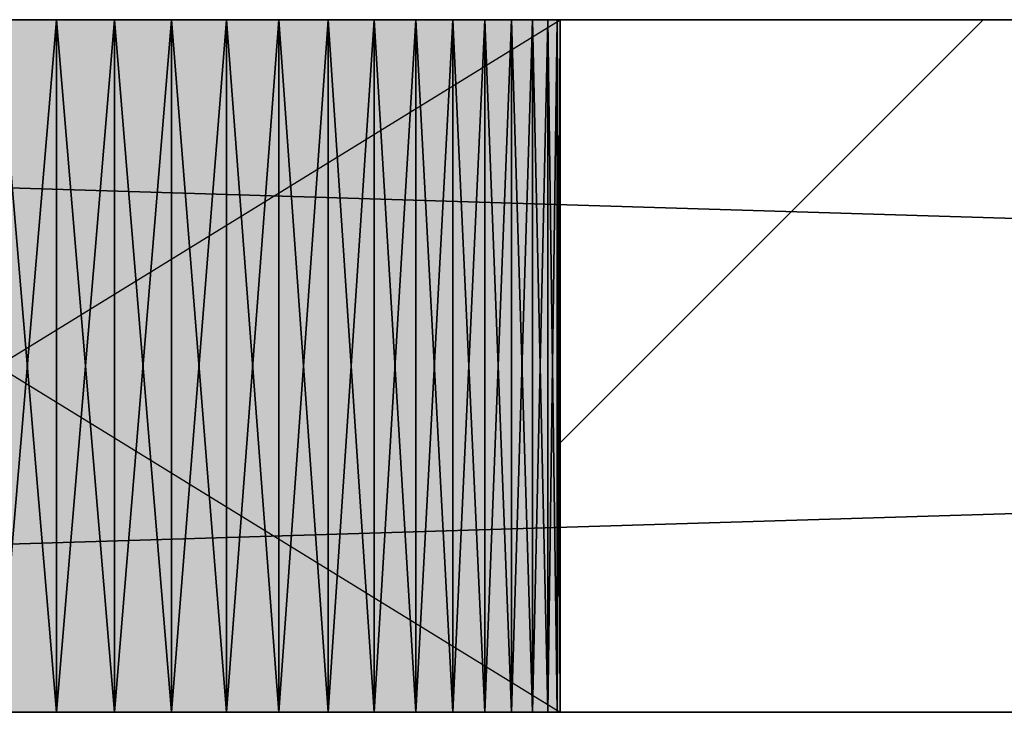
# Model space of a CAD drawing. Header units: millimetres. Extents: x 40580 to 559114, y -343730 to 81020.
# Tile 8 of 256: x 188107 to 188391, y -81004 to -80804. Entities that reach past the tile are written whole.
import ezdxf

# ---------------------------------------------------------------- set-up
doc = ezdxf.new("R2010")
doc.units = ezdxf.units.MM
doc.linetypes.add('______11', pattern=[500, 400, -50, 0, -50])
doc.linetypes.add('______5', pattern=[1100, 800, -100, 100, -100])
for name, color, linetype in [('____________', 7, 'Continuous'), ('___________________', 253, '______5'), ('__________________________', 22, 'Continuous')]:
    doc.layers.add(name, color=color, linetype=linetype)
doc.layers.add('Standard', color=7, linetype='Continuous', lineweight=25)

msp = doc.modelspace()

# ---------------------------------------------------------------- linework, layer by layer
at = {"layer": '____________', "color": 253, "linetype": '______5'}
msp.add_lwpolyline([(188263.01, -80926.32), (188368.61, -80820.72), (188368.61, -80820.72), (188385.23, -80804.09)], dxfattribs=at)
at = {"layer": '___________________', "color": 253, "linetype": '______11'}
msp.add_line((177180.51, -80804.09), (224260.51, -80804.09), dxfattribs=at)
msp.add_line((177180.51, -80804.09), (224260.51, -80804.09), dxfattribs=at)
at = {"layer": '__________________________', "color": 92, "linetype": 'Continuous'}
for p, q in [((188263.01, -80804.09), (187938.01, -80804.09)), ((187938.01, -80804.09), (188263.01, -81004.09)), ((187938.01, -81004.09), (188263.01, -80804.09)), ((188263.01, -81004.09), (188263.01, -80804.09)), ((187938.01, -81004.09), (188263.01, -81004.09))]:
    msp.add_line(p, q, dxfattribs=at)
at = {"layer": 'Standard', "color": 3, "linetype": 'Continuous'}
for points in [[(187938.01, -81004.09), (187938.01, -80804.09), (188263.01, -81004.09)], [(188263.01, -81004.09), (187938.01, -80804.09), (188263.01, -80804.09)]]:
    msp.add_solid(points, dxfattribs=at)

# ---------------------------------------------------------------- meshes
at = {"layer": '____________', "color": 7, "linetype": 'Continuous'}
mesh = msp.add_polyface(dxfattribs=at)
corners = [(193100.51, -80804.09, -3800), (186500.51, -80804.09, -3800), (186500.51, -80804.09, -350), (193100.51, -80804.09, -350), (188255.05, -80804.09, -2469.78), (188248.96, -80804.09, -2453.91), (188241.23, -80804.09, -2438.75), (188231.97, -80804.09, -2424.48), (188221.27, -80804.09, -2411.27), (188209.24, -80804.09, -2399.24), (188196.02, -80804.09, -2388.53), (188181.76, -80804.09, -2379.27), (188166.6, -80804.09, -2371.55), (188150.72, -80804.09, -2365.45), (188134.29, -80804.09, -2361.05), (188117.49, -80804.09, -2358.39), (188100.51, -80804.09, -2357.5), (188083.52, -80804.09, -2358.39), (188066.72, -80804.09, -2361.05), (188050.29, -80804.09, -2365.45), (188034.41, -80804.09, -2371.55), (188019.26, -80804.09, -2379.27), (188004.99, -80804.09, -2388.53), (187991.77, -80804.09, -2399.24), (187979.74, -80804.09, -2411.27), (187969.04, -80804.09, -2424.48), (187959.78, -80804.09, -2438.75), (187952.05, -80804.09, -2453.91), (187945.96, -80804.09, -2469.78), (187941.56, -80804.09, -2486.21), (187938.9, -80804.09, -2503.01), (187938.01, -80804.09, -2520), (187938.9, -80804.09, -2536.99), (187941.56, -80804.09, -2553.79), (187945.96, -80804.09, -2570.22), (187952.05, -80804.09, -2586.09), (187959.78, -80804.09, -2601.25), (187969.04, -80804.09, -2615.52), (187979.74, -80804.09, -2628.73), (187991.77, -80804.09, -2640.76), (188004.99, -80804.09, -2651.47), (188019.26, -80804.09, -2660.73), (188034.41, -80804.09, -2668.45), (188050.29, -80804.09, -2674.55), (188066.72, -80804.09, -2678.95), (188083.52, -80804.09, -2681.61), (188100.51, -80804.09, -2682.5), (188117.49, -80804.09, -2681.61), (188134.29, -80804.09, -2678.95), (188150.72, -80804.09, -2674.55), (188166.6, -80804.09, -2668.45), (188181.76, -80804.09, -2660.73), (188196.02, -80804.09, -2651.47), (188209.24, -80804.09, -2640.76), (188221.27, -80804.09, -2628.73), (188231.97, -80804.09, -2615.52), (188241.23, -80804.09, -2601.25), (188248.96, -80804.09, -2586.09), (188255.05, -80804.09, -2570.22), (188259.45, -80804.09, -2553.79), (188262.12, -80804.09, -2536.99), (188263.01, -80804.09, -2520), (188262.12, -80804.09, -2503.01), (188259.45, -80804.09, -2486.21), (188855.05, -80804.09, -2469.78), (188848.96, -80804.09, -2453.91), (188841.23, -80804.09, -2438.75), (188831.97, -80804.09, -2424.48), (188821.27, -80804.09, -2411.27), (188809.24, -80804.09, -2399.24), (188796.02, -80804.09, -2388.53), (188781.76, -80804.09, -2379.27), (188766.6, -80804.09, -2371.55), (188750.72, -80804.09, -2365.45), (188734.29, -80804.09, -2361.05), (188717.49, -80804.09, -2358.39), (188700.51, -80804.09, -2357.5), (188683.52, -80804.09, -2358.39), (188666.72, -80804.09, -2361.05), (188650.29, -80804.09, -2365.45), (188634.41, -80804.09, -2371.55), (188619.26, -80804.09, -2379.27), (188604.99, -80804.09, -2388.53), (188591.77, -80804.09, -2399.24), (188579.74, -80804.09, -2411.27), (188569.04, -80804.09, -2424.48), (188559.78, -80804.09, -2438.75), (188552.05, -80804.09, -2453.91), (188545.96, -80804.09, -2469.78), (188541.56, -80804.09, -2486.21), (188538.9, -80804.09, -2503.01), (188538.01, -80804.09, -2520), (188538.9, -80804.09, -2536.99), (188541.56, -80804.09, -2553.79), (188545.96, -80804.09, -2570.22), (188552.05, -80804.09, -2586.09), (188559.78, -80804.09, -2601.25), (188569.04, -80804.09, -2615.52), (188579.74, -80804.09, -2628.73), (188591.77, -80804.09, -2640.76), (188604.99, -80804.09, -2651.47), (188619.26, -80804.09, -2660.73), (188634.41, -80804.09, -2668.45), (188650.29, -80804.09, -2674.55), (188666.72, -80804.09, -2678.95), (188683.52, -80804.09, -2681.61), (188700.51, -80804.09, -2682.5), (188717.49, -80804.09, -2681.61), (188734.29, -80804.09, -2678.95), (188750.72, -80804.09, -2674.55), (188766.6, -80804.09, -2668.45), (188781.76, -80804.09, -2660.73), (188796.02, -80804.09, -2651.47), (188809.24, -80804.09, -2640.76), (188821.27, -80804.09, -2628.73), (188831.97, -80804.09, -2615.52), (188841.23, -80804.09, -2601.25), (188848.96, -80804.09, -2586.09), (188855.05, -80804.09, -2570.22), (188859.45, -80804.09, -2553.79), (188862.12, -80804.09, -2536.99), (188863.01, -80804.09, -2520), (188862.12, -80804.09, -2503.01), (188859.45, -80804.09, -2486.21), (190355.05, -80804.09, -2469.78), (190348.96, -80804.09, -2453.91), (190341.23, -80804.09, -2438.75), (190331.97, -80804.09, -2424.48), (190321.27, -80804.09, -2411.27), (190309.24, -80804.09, -2399.24), (190296.02, -80804.09, -2388.53), (190281.76, -80804.09, -2379.27), (190266.6, -80804.09, -2371.55), (190250.72, -80804.09, -2365.45), (190234.29, -80804.09, -2361.05), (190217.49, -80804.09, -2358.39), (190200.51, -80804.09, -2357.5), (190183.52, -80804.09, -2358.39), (190166.72, -80804.09, -2361.05), (190150.29, -80804.09, -2365.45), (190134.41, -80804.09, -2371.55), (190119.26, -80804.09, -2379.27), (190104.99, -80804.09, -2388.53), (190091.77, -80804.09, -2399.24), (190079.74, -80804.09, -2411.27), (190069.04, -80804.09, -2424.48), (190059.78, -80804.09, -2438.75), (190052.05, -80804.09, -2453.91), (190045.96, -80804.09, -2469.78), (190041.56, -80804.09, -2486.21), (190038.9, -80804.09, -2503.01), (190038.01, -80804.09, -2520), (190038.9, -80804.09, -2536.99), (190041.56, -80804.09, -2553.79), (190045.96, -80804.09, -2570.22), (190052.05, -80804.09, -2586.09), (190059.78, -80804.09, -2601.25), (190069.04, -80804.09, -2615.52), (190079.74, -80804.09, -2628.73), (190091.77, -80804.09, -2640.76), (190104.99, -80804.09, -2651.47), (190119.26, -80804.09, -2660.73), (190134.41, -80804.09, -2668.45), (190150.29, -80804.09, -2674.55), (190166.72, -80804.09, -2678.95), (190183.52, -80804.09, -2681.61), (190200.51, -80804.09, -2682.5), (190217.49, -80804.09, -2681.61), (190234.29, -80804.09, -2678.95), (190250.72, -80804.09, -2674.55), (190266.6, -80804.09, -2668.45), (190281.76, -80804.09, -2660.73), (190296.02, -80804.09, -2651.47), (190309.24, -80804.09, -2640.76), (190321.27, -80804.09, -2628.73), (190331.97, -80804.09, -2615.52), (190341.23, -80804.09, -2601.25), (190348.96, -80804.09, -2586.09), (190355.05, -80804.09, -2570.22), (190359.45, -80804.09, -2553.79), (190362.12, -80804.09, -2536.99), (190363.01, -80804.09, -2520), (190362.12, -80804.09, -2503.01), (190359.45, -80804.09, -2486.21)]
mesh.append_faces([[corners[k] for k in face] for face in [(0, 57, 104), (0, 119, 165), (138, 122, 3), (79, 5, 3)]], dxfattribs={"vtx0": -1, "vtx1": -1, "vtx2": -1, "color": 7})
mesh.append_faces([[corners[k] for k in face] for face in [(93, 57, 58), (60, 92, 93), (120, 155, 156), (121, 148, 149), (151, 120, 121), (0, 124, 125), (127, 3, 0), (148, 121, 122), (90, 4, 5), (9, 2, 3), (24, 1, 2)]], dxfattribs={"vtx0": -1, "vtx2": -1, "color": 7})
mesh.append_faces([[corners[k] for k in face] for face in [(58, 59, 93), (59, 60, 93), (60, 61, 92), (61, 62, 92), (62, 63, 92), (63, 4, 92), (93, 94, 57), (94, 95, 57), (95, 96, 57), (96, 97, 57), (97, 98, 57), (98, 99, 57), (99, 100, 57), (100, 101, 57), (101, 102, 57), (102, 103, 57), (103, 104, 57), (104, 105, 0), (105, 106, 0), (106, 107, 0), (107, 108, 0), (108, 109, 0), (109, 110, 0), (110, 111, 0), (111, 112, 0), (112, 113, 0), (113, 114, 0), (114, 115, 0), (115, 116, 0), (116, 117, 0), (117, 118, 0), (118, 119, 0), (119, 120, 156), (156, 157, 119), (157, 158, 119), (158, 159, 119), (159, 160, 119), (160, 161, 119), (161, 162, 119), (162, 163, 119), (163, 164, 119), (164, 165, 119), (165, 166, 0), (166, 167, 0), (167, 168, 0), (168, 169, 0), (169, 170, 0), (170, 171, 0), (171, 172, 0), (172, 173, 0), (173, 174, 0), (174, 175, 0), (175, 176, 0), (176, 177, 0), (177, 178, 0), (178, 179, 0), (179, 180, 0), (180, 181, 0), (181, 182, 0), (182, 183, 0), (183, 124, 0), (149, 150, 121), (150, 151, 121), (151, 152, 120), (152, 153, 120), (153, 154, 120), (154, 155, 120), (125, 126, 0), (126, 127, 0), (127, 128, 3), (128, 129, 3), (129, 130, 3), (130, 131, 3), (131, 132, 3), (132, 133, 3), (133, 134, 3), (134, 135, 3), (135, 136, 3), (136, 137, 3), (137, 138, 3), (138, 139, 122), (139, 140, 122), (140, 141, 122), (141, 142, 122), (142, 143, 122), (143, 144, 122), (144, 145, 122), (145, 146, 122), (146, 147, 122), (147, 148, 122), (122, 123, 3), (123, 64, 3), (64, 65, 3), (65, 66, 3), (66, 67, 3), (67, 68, 3), (68, 69, 3), (69, 70, 3), (70, 71, 3), (71, 72, 3), (72, 73, 3), (73, 74, 3), (74, 75, 3), (75, 76, 3), (76, 77, 3), (77, 78, 3), (78, 79, 3), (79, 80, 5), (80, 81, 5), (81, 82, 5), (82, 83, 5), (83, 84, 5), (84, 85, 5), (85, 86, 5), (86, 87, 5), (87, 88, 5), (88, 89, 5), (89, 90, 5), (90, 91, 4), (91, 92, 4), (5, 6, 3), (6, 7, 3), (7, 8, 3), (8, 9, 3), (9, 10, 2), (10, 11, 2), (11, 12, 2), (12, 13, 2), (13, 14, 2), (14, 15, 2), (15, 16, 2), (16, 17, 2), (17, 18, 2), (18, 19, 2), (19, 20, 2), (20, 21, 2), (21, 22, 2), (22, 23, 2), (23, 24, 2), (24, 25, 1), (25, 26, 1), (26, 27, 1), (27, 28, 1), (28, 29, 1), (29, 30, 1), (30, 31, 1), (31, 32, 1), (32, 33, 1), (33, 34, 1), (34, 35, 1), (35, 36, 1), (36, 37, 1), (37, 38, 1), (38, 39, 1), (39, 40, 1), (40, 41, 1), (41, 42, 1), (42, 43, 1), (43, 44, 1), (44, 45, 1), (45, 46, 1), (46, 47, 1), (47, 48, 1), (48, 49, 1), (49, 50, 1), (50, 51, 1), (51, 52, 1), (0, 1, 52), (52, 53, 0), (53, 54, 0), (54, 55, 0), (55, 56, 0), (56, 57, 0)]], dxfattribs={"vtx1": -1, "vtx2": -1, "color": 7})
mesh = msp.add_polyface(dxfattribs=at)
corners = [(186500.51, -81004.09, -3800), (186500.51, -80804.09, -3800), (193100.51, -80804.09, -3800), (193100.51, -81004.09, -3800)]
mesh.append_faces([[corners[k] for k in face] for face in [(1, 2, 0)]], dxfattribs={"vtx1": -1, "color": 7})
mesh.append_faces([[corners[k] for k in face] for face in [(2, 3, 0)]], dxfattribs={"vtx2": -1, "color": 7})
mesh = msp.add_polyface(dxfattribs=at)
corners = [(186500.51, -80804.09, -350), (186500.51, -81004.09, -350), (193100.51, -81004.09, -350), (193100.51, -80804.09, -350)]
mesh.append_faces([[corners[k] for k in face] for face in [(1, 2, 0)]], dxfattribs={"vtx1": -1, "color": 7})
mesh.append_faces([[corners[k] for k in face] for face in [(2, 3, 0)]], dxfattribs={"vtx2": -1, "color": 7})
mesh = msp.add_polyface(dxfattribs=at)
corners = [(188117.49, -80804.09, -2681.61), (188100.51, -80804.09, -2682.5), (188100.51, -81004.09, -2682.5), (188117.49, -81004.09, -2681.61)]
mesh.append_faces([[corners[k] for k in face] for face in [(1, 2, 0)]], dxfattribs={"vtx1": -1, "color": 7})
mesh.append_faces([[corners[k] for k in face] for face in [(2, 3, 0)]], dxfattribs={"vtx2": -1, "color": 7})
mesh = msp.add_polyface(dxfattribs=at)
corners = [(188100.51, -80804.09, -2357.5), (188117.49, -80804.09, -2358.39), (188117.49, -81004.09, -2358.39), (188100.51, -81004.09, -2357.5)]
mesh.append_faces([[corners[k] for k in face] for face in [(1, 2, 0)]], dxfattribs={"vtx1": -1, "color": 7})
mesh.append_faces([[corners[k] for k in face] for face in [(2, 3, 0)]], dxfattribs={"vtx2": -1, "color": 7})
mesh = msp.add_polyface(dxfattribs=at)
corners = [(188134.29, -80804.09, -2678.95), (188117.49, -80804.09, -2681.61), (188117.49, -81004.09, -2681.61), (188134.29, -81004.09, -2678.95)]
mesh.append_faces([[corners[k] for k in face] for face in [(1, 2, 0)]], dxfattribs={"vtx1": -1, "color": 7})
mesh.append_faces([[corners[k] for k in face] for face in [(2, 3, 0)]], dxfattribs={"vtx2": -1, "color": 7})
mesh = msp.add_polyface(dxfattribs=at)
corners = [(188117.49, -80804.09, -2358.39), (188134.29, -80804.09, -2361.05), (188134.29, -81004.09, -2361.05), (188117.49, -81004.09, -2358.39)]
mesh.append_faces([[corners[k] for k in face] for face in [(1, 2, 0)]], dxfattribs={"vtx1": -1, "color": 7})
mesh.append_faces([[corners[k] for k in face] for face in [(2, 3, 0)]], dxfattribs={"vtx2": -1, "color": 7})
mesh = msp.add_polyface(dxfattribs=at)
corners = [(188150.72, -80804.09, -2674.55), (188134.29, -80804.09, -2678.95), (188134.29, -81004.09, -2678.95), (188150.72, -81004.09, -2674.55)]
mesh.append_faces([[corners[k] for k in face] for face in [(1, 2, 0)]], dxfattribs={"vtx1": -1, "color": 7})
mesh.append_faces([[corners[k] for k in face] for face in [(2, 3, 0)]], dxfattribs={"vtx2": -1, "color": 7})
mesh = msp.add_polyface(dxfattribs=at)
corners = [(188134.29, -80804.09, -2361.05), (188150.72, -80804.09, -2365.45), (188150.72, -81004.09, -2365.45), (188134.29, -81004.09, -2361.05)]
mesh.append_faces([[corners[k] for k in face] for face in [(1, 2, 0)]], dxfattribs={"vtx1": -1, "color": 7})
mesh.append_faces([[corners[k] for k in face] for face in [(2, 3, 0)]], dxfattribs={"vtx2": -1, "color": 7})
mesh = msp.add_polyface(dxfattribs=at)
corners = [(188166.6, -80804.09, -2668.45), (188150.72, -80804.09, -2674.55), (188150.72, -81004.09, -2674.55), (188166.6, -81004.09, -2668.45)]
mesh.append_faces([[corners[k] for k in face] for face in [(1, 2, 0)]], dxfattribs={"vtx1": -1, "color": 7})
mesh.append_faces([[corners[k] for k in face] for face in [(2, 3, 0)]], dxfattribs={"vtx2": -1, "color": 7})
mesh = msp.add_polyface(dxfattribs=at)
corners = [(188150.72, -80804.09, -2365.45), (188166.6, -80804.09, -2371.55), (188166.6, -81004.09, -2371.55), (188150.72, -81004.09, -2365.45)]
mesh.append_faces([[corners[k] for k in face] for face in [(1, 2, 0)]], dxfattribs={"vtx1": -1, "color": 7})
mesh.append_faces([[corners[k] for k in face] for face in [(2, 3, 0)]], dxfattribs={"vtx2": -1, "color": 7})
mesh = msp.add_polyface(dxfattribs=at)
corners = [(188181.76, -80804.09, -2660.73), (188166.6, -80804.09, -2668.45), (188166.6, -81004.09, -2668.45), (188181.76, -81004.09, -2660.73)]
mesh.append_faces([[corners[k] for k in face] for face in [(1, 2, 0)]], dxfattribs={"vtx1": -1, "color": 7})
mesh.append_faces([[corners[k] for k in face] for face in [(2, 3, 0)]], dxfattribs={"vtx2": -1, "color": 7})
mesh = msp.add_polyface(dxfattribs=at)
corners = [(188166.6, -80804.09, -2371.55), (188181.76, -80804.09, -2379.27), (188181.76, -81004.09, -2379.27), (188166.6, -81004.09, -2371.55)]
mesh.append_faces([[corners[k] for k in face] for face in [(1, 2, 0)]], dxfattribs={"vtx1": -1, "color": 7})
mesh.append_faces([[corners[k] for k in face] for face in [(2, 3, 0)]], dxfattribs={"vtx2": -1, "color": 7})
mesh = msp.add_polyface(dxfattribs=at)
corners = [(188196.02, -80804.09, -2651.47), (188181.76, -80804.09, -2660.73), (188181.76, -81004.09, -2660.73), (188196.02, -81004.09, -2651.47)]
mesh.append_faces([[corners[k] for k in face] for face in [(1, 2, 0)]], dxfattribs={"vtx1": -1, "color": 7})
mesh.append_faces([[corners[k] for k in face] for face in [(2, 3, 0)]], dxfattribs={"vtx2": -1, "color": 7})
mesh = msp.add_polyface(dxfattribs=at)
corners = [(188181.76, -80804.09, -2379.27), (188196.02, -80804.09, -2388.53), (188196.02, -81004.09, -2388.53), (188181.76, -81004.09, -2379.27)]
mesh.append_faces([[corners[k] for k in face] for face in [(1, 2, 0)]], dxfattribs={"vtx1": -1, "color": 7})
mesh.append_faces([[corners[k] for k in face] for face in [(2, 3, 0)]], dxfattribs={"vtx2": -1, "color": 7})
mesh = msp.add_polyface(dxfattribs=at)
corners = [(188209.24, -80804.09, -2640.76), (188196.02, -80804.09, -2651.47), (188196.02, -81004.09, -2651.47), (188209.24, -81004.09, -2640.76)]
mesh.append_faces([[corners[k] for k in face] for face in [(1, 2, 0)]], dxfattribs={"vtx1": -1, "color": 7})
mesh.append_faces([[corners[k] for k in face] for face in [(2, 3, 0)]], dxfattribs={"vtx2": -1, "color": 7})
mesh = msp.add_polyface(dxfattribs=at)
corners = [(188196.02, -80804.09, -2388.53), (188209.24, -80804.09, -2399.24), (188209.24, -81004.09, -2399.24), (188196.02, -81004.09, -2388.53)]
mesh.append_faces([[corners[k] for k in face] for face in [(1, 2, 0)]], dxfattribs={"vtx1": -1, "color": 7})
mesh.append_faces([[corners[k] for k in face] for face in [(2, 3, 0)]], dxfattribs={"vtx2": -1, "color": 7})
mesh = msp.add_polyface(dxfattribs=at)
corners = [(188221.27, -80804.09, -2628.73), (188209.24, -80804.09, -2640.76), (188209.24, -81004.09, -2640.76), (188221.27, -81004.09, -2628.73)]
mesh.append_faces([[corners[k] for k in face] for face in [(1, 2, 0)]], dxfattribs={"vtx1": -1, "color": 7})
mesh.append_faces([[corners[k] for k in face] for face in [(2, 3, 0)]], dxfattribs={"vtx2": -1, "color": 7})
mesh = msp.add_polyface(dxfattribs=at)
corners = [(188209.24, -80804.09, -2399.24), (188221.27, -80804.09, -2411.27), (188221.27, -81004.09, -2411.27), (188209.24, -81004.09, -2399.24)]
mesh.append_faces([[corners[k] for k in face] for face in [(1, 2, 0)]], dxfattribs={"vtx1": -1, "color": 7})
mesh.append_faces([[corners[k] for k in face] for face in [(2, 3, 0)]], dxfattribs={"vtx2": -1, "color": 7})
mesh = msp.add_polyface(dxfattribs=at)
corners = [(188231.97, -80804.09, -2615.52), (188221.27, -80804.09, -2628.73), (188221.27, -81004.09, -2628.73), (188231.97, -81004.09, -2615.52)]
mesh.append_faces([[corners[k] for k in face] for face in [(1, 2, 0)]], dxfattribs={"vtx1": -1, "color": 7})
mesh.append_faces([[corners[k] for k in face] for face in [(2, 3, 0)]], dxfattribs={"vtx2": -1, "color": 7})
mesh = msp.add_polyface(dxfattribs=at)
corners = [(188221.27, -80804.09, -2411.27), (188231.97, -80804.09, -2424.48), (188231.97, -81004.09, -2424.48), (188221.27, -81004.09, -2411.27)]
mesh.append_faces([[corners[k] for k in face] for face in [(1, 2, 0)]], dxfattribs={"vtx1": -1, "color": 7})
mesh.append_faces([[corners[k] for k in face] for face in [(2, 3, 0)]], dxfattribs={"vtx2": -1, "color": 7})
mesh = msp.add_polyface(dxfattribs=at)
corners = [(188241.23, -80804.09, -2601.25), (188231.97, -80804.09, -2615.52), (188231.97, -81004.09, -2615.52), (188241.23, -81004.09, -2601.25)]
mesh.append_faces([[corners[k] for k in face] for face in [(1, 2, 0)]], dxfattribs={"vtx1": -1, "color": 7})
mesh.append_faces([[corners[k] for k in face] for face in [(2, 3, 0)]], dxfattribs={"vtx2": -1, "color": 7})
mesh = msp.add_polyface(dxfattribs=at)
corners = [(188231.97, -80804.09, -2424.48), (188241.23, -80804.09, -2438.75), (188241.23, -81004.09, -2438.75), (188231.97, -81004.09, -2424.48)]
mesh.append_faces([[corners[k] for k in face] for face in [(1, 2, 0)]], dxfattribs={"vtx1": -1, "color": 7})
mesh.append_faces([[corners[k] for k in face] for face in [(2, 3, 0)]], dxfattribs={"vtx2": -1, "color": 7})
mesh = msp.add_polyface(dxfattribs=at)
corners = [(188248.96, -80804.09, -2586.09), (188241.23, -80804.09, -2601.25), (188241.23, -81004.09, -2601.25), (188248.96, -81004.09, -2586.09)]
mesh.append_faces([[corners[k] for k in face] for face in [(1, 2, 0)]], dxfattribs={"vtx1": -1, "color": 7})
mesh.append_faces([[corners[k] for k in face] for face in [(2, 3, 0)]], dxfattribs={"vtx2": -1, "color": 7})
mesh = msp.add_polyface(dxfattribs=at)
corners = [(188241.23, -80804.09, -2438.75), (188248.96, -80804.09, -2453.91), (188248.96, -81004.09, -2453.91), (188241.23, -81004.09, -2438.75)]
mesh.append_faces([[corners[k] for k in face] for face in [(1, 2, 0)]], dxfattribs={"vtx1": -1, "color": 7})
mesh.append_faces([[corners[k] for k in face] for face in [(2, 3, 0)]], dxfattribs={"vtx2": -1, "color": 7})
mesh = msp.add_polyface(dxfattribs=at)
corners = [(188255.05, -80804.09, -2570.22), (188248.96, -80804.09, -2586.09), (188248.96, -81004.09, -2586.09), (188255.05, -81004.09, -2570.22)]
mesh.append_faces([[corners[k] for k in face] for face in [(1, 2, 0)]], dxfattribs={"vtx1": -1, "color": 7})
mesh.append_faces([[corners[k] for k in face] for face in [(2, 3, 0)]], dxfattribs={"vtx2": -1, "color": 7})
mesh = msp.add_polyface(dxfattribs=at)
corners = [(188248.96, -80804.09, -2453.91), (188255.05, -80804.09, -2469.78), (188255.05, -81004.09, -2469.78), (188248.96, -81004.09, -2453.91)]
mesh.append_faces([[corners[k] for k in face] for face in [(1, 2, 0)]], dxfattribs={"vtx1": -1, "color": 7})
mesh.append_faces([[corners[k] for k in face] for face in [(2, 3, 0)]], dxfattribs={"vtx2": -1, "color": 7})
mesh = msp.add_polyface(dxfattribs=at)
corners = [(188259.45, -80804.09, -2553.79), (188255.05, -80804.09, -2570.22), (188255.05, -81004.09, -2570.22), (188259.45, -81004.09, -2553.79)]
mesh.append_faces([[corners[k] for k in face] for face in [(1, 2, 0)]], dxfattribs={"vtx1": -1, "color": 7})
mesh.append_faces([[corners[k] for k in face] for face in [(2, 3, 0)]], dxfattribs={"vtx2": -1, "color": 7})
mesh = msp.add_polyface(dxfattribs=at)
corners = [(188255.05, -80804.09, -2469.78), (188259.45, -80804.09, -2486.21), (188259.45, -81004.09, -2486.21), (188255.05, -81004.09, -2469.78)]
mesh.append_faces([[corners[k] for k in face] for face in [(1, 2, 0)]], dxfattribs={"vtx1": -1, "color": 7})
mesh.append_faces([[corners[k] for k in face] for face in [(2, 3, 0)]], dxfattribs={"vtx2": -1, "color": 7})
mesh = msp.add_polyface(dxfattribs=at)
corners = [(188262.12, -80804.09, -2536.99), (188259.45, -80804.09, -2553.79), (188259.45, -81004.09, -2553.79), (188262.12, -81004.09, -2536.99)]
mesh.append_faces([[corners[k] for k in face] for face in [(1, 2, 0)]], dxfattribs={"vtx1": -1, "color": 7})
mesh.append_faces([[corners[k] for k in face] for face in [(2, 3, 0)]], dxfattribs={"vtx2": -1, "color": 7})
mesh = msp.add_polyface(dxfattribs=at)
corners = [(188259.45, -80804.09, -2486.21), (188262.12, -80804.09, -2503.01), (188262.12, -81004.09, -2503.01), (188259.45, -81004.09, -2486.21)]
mesh.append_faces([[corners[k] for k in face] for face in [(1, 2, 0)]], dxfattribs={"vtx1": -1, "color": 7})
mesh.append_faces([[corners[k] for k in face] for face in [(2, 3, 0)]], dxfattribs={"vtx2": -1, "color": 7})
mesh = msp.add_polyface(dxfattribs=at)
corners = [(188263.01, -80804.09, -2520), (188262.12, -80804.09, -2536.99), (188262.12, -81004.09, -2536.99), (188263.01, -81004.09, -2520)]
mesh.append_faces([[corners[k] for k in face] for face in [(1, 2, 0)]], dxfattribs={"vtx1": -1, "color": 7})
mesh.append_faces([[corners[k] for k in face] for face in [(2, 3, 0)]], dxfattribs={"vtx2": -1, "color": 7})
mesh = msp.add_polyface(dxfattribs=at)
corners = [(188262.12, -80804.09, -2503.01), (188263.01, -80804.09, -2520), (188263.01, -81004.09, -2520), (188262.12, -81004.09, -2503.01)]
mesh.append_faces([[corners[k] for k in face] for face in [(1, 2, 0)]], dxfattribs={"vtx1": -1, "color": 7})
mesh.append_faces([[corners[k] for k in face] for face in [(2, 3, 0)]], dxfattribs={"vtx2": -1, "color": 7})
mesh = msp.add_polyface(dxfattribs=at)
corners = [(186500.51, -81004.09, -3800), (193100.51, -81004.09, -3800), (193100.51, -81004.09, -350), (186500.51, -81004.09, -350), (188259.45, -81004.09, -2553.79), (188255.05, -81004.09, -2570.22), (188248.96, -81004.09, -2586.09), (188241.23, -81004.09, -2601.25), (188231.97, -81004.09, -2615.52), (188221.27, -81004.09, -2628.73), (188209.24, -81004.09, -2640.76), (188196.02, -81004.09, -2651.47), (188181.76, -81004.09, -2660.73), (188166.6, -81004.09, -2668.45), (188150.72, -81004.09, -2674.55), (188134.29, -81004.09, -2678.95), (188117.49, -81004.09, -2681.61), (188100.51, -81004.09, -2682.5), (188083.52, -81004.09, -2681.61), (188066.72, -81004.09, -2678.95), (188050.29, -81004.09, -2674.55), (188034.41, -81004.09, -2668.45), (188019.26, -81004.09, -2660.73), (188004.99, -81004.09, -2651.47), (187991.77, -81004.09, -2640.76), (187979.74, -81004.09, -2628.73), (187969.04, -81004.09, -2615.52), (187959.78, -81004.09, -2601.25), (187952.05, -81004.09, -2586.09), (187945.96, -81004.09, -2570.22), (187941.56, -81004.09, -2553.79), (187938.9, -81004.09, -2536.99), (187938.01, -81004.09, -2520), (187938.9, -81004.09, -2503.01), (187941.56, -81004.09, -2486.21), (187945.96, -81004.09, -2469.78), (187952.05, -81004.09, -2453.91), (187959.78, -81004.09, -2438.75), (187969.04, -81004.09, -2424.48), (187979.74, -81004.09, -2411.27), (187991.77, -81004.09, -2399.24), (188004.99, -81004.09, -2388.53), (188019.26, -81004.09, -2379.27), (188034.41, -81004.09, -2371.55), (188050.29, -81004.09, -2365.45), (188066.72, -81004.09, -2361.05), (188083.52, -81004.09, -2358.39), (188100.51, -81004.09, -2357.5), (188117.49, -81004.09, -2358.39), (188134.29, -81004.09, -2361.05), (188150.72, -81004.09, -2365.45), (188166.6, -81004.09, -2371.55), (188181.76, -81004.09, -2379.27), (188196.02, -81004.09, -2388.53), (188209.24, -81004.09, -2399.24), (188221.27, -81004.09, -2411.27), (188231.97, -81004.09, -2424.48), (188241.23, -81004.09, -2438.75), (188248.96, -81004.09, -2453.91), (188255.05, -81004.09, -2469.78), (188259.45, -81004.09, -2486.21), (188262.12, -81004.09, -2503.01), (188263.01, -81004.09, -2520), (188262.12, -81004.09, -2536.99), (188859.45, -81004.09, -2553.79), (188855.05, -81004.09, -2570.22), (188848.96, -81004.09, -2586.09), (188841.23, -81004.09, -2601.25), (188831.97, -81004.09, -2615.52), (188821.27, -81004.09, -2628.73), (188809.24, -81004.09, -2640.76), (188796.02, -81004.09, -2651.47), (188781.76, -81004.09, -2660.73), (188766.6, -81004.09, -2668.45), (188750.72, -81004.09, -2674.55), (188734.29, -81004.09, -2678.95), (188717.49, -81004.09, -2681.61), (188700.51, -81004.09, -2682.5), (188683.52, -81004.09, -2681.61), (188666.72, -81004.09, -2678.95), (188650.29, -81004.09, -2674.55), (188634.41, -81004.09, -2668.45), (188619.26, -81004.09, -2660.73), (188604.99, -81004.09, -2651.47), (188591.77, -81004.09, -2640.76), (188579.74, -81004.09, -2628.73), (188569.04, -81004.09, -2615.52), (188559.78, -81004.09, -2601.25), (188552.05, -81004.09, -2586.09), (188545.96, -81004.09, -2570.22), (188541.56, -81004.09, -2553.79), (188538.9, -81004.09, -2536.99), (188538.01, -81004.09, -2520), (188538.9, -81004.09, -2503.01), (188541.56, -81004.09, -2486.21), (188545.96, -81004.09, -2469.78), (188552.05, -81004.09, -2453.91), (188559.78, -81004.09, -2438.75), (188569.04, -81004.09, -2424.48), (188579.74, -81004.09, -2411.27), (188591.77, -81004.09, -2399.24), (188604.99, -81004.09, -2388.53), (188619.26, -81004.09, -2379.27), (188634.41, -81004.09, -2371.55), (188650.29, -81004.09, -2365.45), (188666.72, -81004.09, -2361.05), (188683.52, -81004.09, -2358.39), (188700.51, -81004.09, -2357.5), (188717.49, -81004.09, -2358.39), (188734.29, -81004.09, -2361.05), (188750.72, -81004.09, -2365.45), (188766.6, -81004.09, -2371.55), (188781.76, -81004.09, -2379.27), (188796.02, -81004.09, -2388.53), (188809.24, -81004.09, -2399.24), (188821.27, -81004.09, -2411.27), (188831.97, -81004.09, -2424.48), (188841.23, -81004.09, -2438.75), (188848.96, -81004.09, -2453.91), (188855.05, -81004.09, -2469.78), (188859.45, -81004.09, -2486.21), (188862.12, -81004.09, -2503.01), (188863.01, -81004.09, -2520), (188862.12, -81004.09, -2536.99), (190359.45, -81004.09, -2553.79), (190355.05, -81004.09, -2570.22), (190348.96, -81004.09, -2586.09), (190341.23, -81004.09, -2601.25), (190331.97, -81004.09, -2615.52), (190321.27, -81004.09, -2628.73), (190309.24, -81004.09, -2640.76), (190296.02, -81004.09, -2651.47), (190281.76, -81004.09, -2660.73), (190266.6, -81004.09, -2668.45), (190250.72, -81004.09, -2674.55), (190234.29, -81004.09, -2678.95), (190217.49, -81004.09, -2681.61), (190200.51, -81004.09, -2682.5), (190183.52, -81004.09, -2681.61), (190166.72, -81004.09, -2678.95), (190150.29, -81004.09, -2674.55), (190134.41, -81004.09, -2668.45), (190119.26, -81004.09, -2660.73), (190104.99, -81004.09, -2651.47), (190091.77, -81004.09, -2640.76), (190079.74, -81004.09, -2628.73), (190069.04, -81004.09, -2615.52), (190059.78, -81004.09, -2601.25), (190052.05, -81004.09, -2586.09), (190045.96, -81004.09, -2570.22), (190041.56, -81004.09, -2553.79), (190038.9, -81004.09, -2536.99), (190038.01, -81004.09, -2520), (190038.9, -81004.09, -2503.01), (190041.56, -81004.09, -2486.21), (190045.96, -81004.09, -2469.78), (190052.05, -81004.09, -2453.91), (190059.78, -81004.09, -2438.75), (190069.04, -81004.09, -2424.48), (190079.74, -81004.09, -2411.27), (190091.77, -81004.09, -2399.24), (190104.99, -81004.09, -2388.53), (190119.26, -81004.09, -2379.27), (190134.41, -81004.09, -2371.55), (190150.29, -81004.09, -2365.45), (190166.72, -81004.09, -2361.05), (190183.52, -81004.09, -2358.39), (190200.51, -81004.09, -2357.5), (190217.49, -81004.09, -2358.39), (190234.29, -81004.09, -2361.05), (190250.72, -81004.09, -2365.45), (190266.6, -81004.09, -2371.55), (190281.76, -81004.09, -2379.27), (190296.02, -81004.09, -2388.53), (190309.24, -81004.09, -2399.24), (190321.27, -81004.09, -2411.27), (190331.97, -81004.09, -2424.48), (190341.23, -81004.09, -2438.75), (190348.96, -81004.09, -2453.91), (190355.05, -81004.09, -2469.78), (190359.45, -81004.09, -2486.21), (190362.12, -81004.09, -2503.01), (190363.01, -81004.09, -2520), (190362.12, -81004.09, -2536.99)]
mesh.append_faces([[corners[k] for k in face] for face in [(2, 57, 105), (2, 120, 166), (139, 123, 1), (79, 6, 1)]], dxfattribs={"vtx0": -1, "vtx1": -1, "vtx2": -1, "color": 7})
mesh.append_faces([[corners[k] for k in face] for face in [(5, 82, 83), (84, 4, 5), (4, 84, 85), (91, 63, 4), (92, 62, 63), (93, 59, 60), (62, 92, 93), (94, 57, 58), (59, 93, 94), (121, 156, 157), (176, 1, 2), (122, 149, 150), (152, 121, 122), (1, 124, 125), (149, 122, 123), (82, 5, 6), (12, 0, 1)]], dxfattribs={"vtx0": -1, "vtx2": -1, "color": 7})
mesh.append_faces([[corners[k] for k in face] for face in [(83, 84, 5), (85, 86, 4), (86, 87, 4), (87, 88, 4), (88, 89, 4), (89, 90, 4), (90, 91, 4), (91, 92, 63), (60, 61, 93), (61, 62, 93), (58, 59, 94), (94, 95, 57), (95, 96, 57), (96, 97, 57), (97, 98, 57), (98, 99, 57), (99, 100, 57), (100, 101, 57), (101, 102, 57), (102, 103, 57), (103, 104, 57), (104, 105, 57), (105, 106, 2), (106, 107, 2), (107, 108, 2), (108, 109, 2), (109, 110, 2), (110, 111, 2), (111, 112, 2), (112, 113, 2), (113, 114, 2), (114, 115, 2), (115, 116, 2), (116, 117, 2), (117, 118, 2), (118, 119, 2), (119, 120, 2), (120, 121, 157), (157, 158, 120), (158, 159, 120), (159, 160, 120), (160, 161, 120), (161, 162, 120), (162, 163, 120), (163, 164, 120), (164, 165, 120), (165, 166, 120), (166, 167, 2), (167, 168, 2), (168, 169, 2), (169, 170, 2), (170, 171, 2), (171, 172, 2), (172, 173, 2), (173, 174, 2), (174, 175, 2), (175, 176, 2), (176, 177, 1), (177, 178, 1), (178, 179, 1), (179, 180, 1), (180, 181, 1), (181, 182, 1), (182, 183, 1), (183, 124, 1), (150, 151, 122), (151, 152, 122), (152, 153, 121), (153, 154, 121), (154, 155, 121), (155, 156, 121), (125, 126, 1), (126, 127, 1), (127, 128, 1), (128, 129, 1), (129, 130, 1), (130, 131, 1), (131, 132, 1), (132, 133, 1), (133, 134, 1), (134, 135, 1), (135, 136, 1), (136, 137, 1), (137, 138, 1), (138, 139, 1), (139, 140, 123), (140, 141, 123), (141, 142, 123), (142, 143, 123), (143, 144, 123), (144, 145, 123), (145, 146, 123), (146, 147, 123), (147, 148, 123), (148, 149, 123), (123, 64, 1), (64, 65, 1), (65, 66, 1), (66, 67, 1), (67, 68, 1), (68, 69, 1), (69, 70, 1), (70, 71, 1), (71, 72, 1), (72, 73, 1), (73, 74, 1), (74, 75, 1), (75, 76, 1), (76, 77, 1), (77, 78, 1), (78, 79, 1), (79, 80, 6), (80, 81, 6), (81, 82, 6), (6, 7, 1), (7, 8, 1), (8, 9, 1), (9, 10, 1), (10, 11, 1), (11, 12, 1), (12, 13, 0), (13, 14, 0), (14, 15, 0), (15, 16, 0), (16, 17, 0), (17, 18, 0), (18, 19, 0), (19, 20, 0), (20, 21, 0), (21, 22, 0), (22, 23, 0), (23, 24, 0), (24, 25, 0), (25, 26, 0), (26, 27, 0), (27, 28, 0), (28, 29, 0), (29, 30, 0), (30, 31, 0), (31, 32, 0), (32, 33, 0), (33, 34, 0), (34, 35, 0), (35, 36, 0), (36, 37, 0), (37, 38, 0), (38, 39, 0), (39, 40, 0), (3, 0, 40), (40, 41, 3), (41, 42, 3), (42, 43, 3), (43, 44, 3), (44, 45, 3), (45, 46, 3), (46, 47, 3), (47, 48, 3), (48, 49, 3), (49, 50, 3), (50, 51, 3), (51, 52, 3), (52, 53, 3), (53, 54, 3), (54, 55, 3), (2, 3, 55), (55, 56, 2), (56, 57, 2)]], dxfattribs={"vtx1": -1, "vtx2": -1, "color": 7})

doc.saveas('drawing.dxf')
